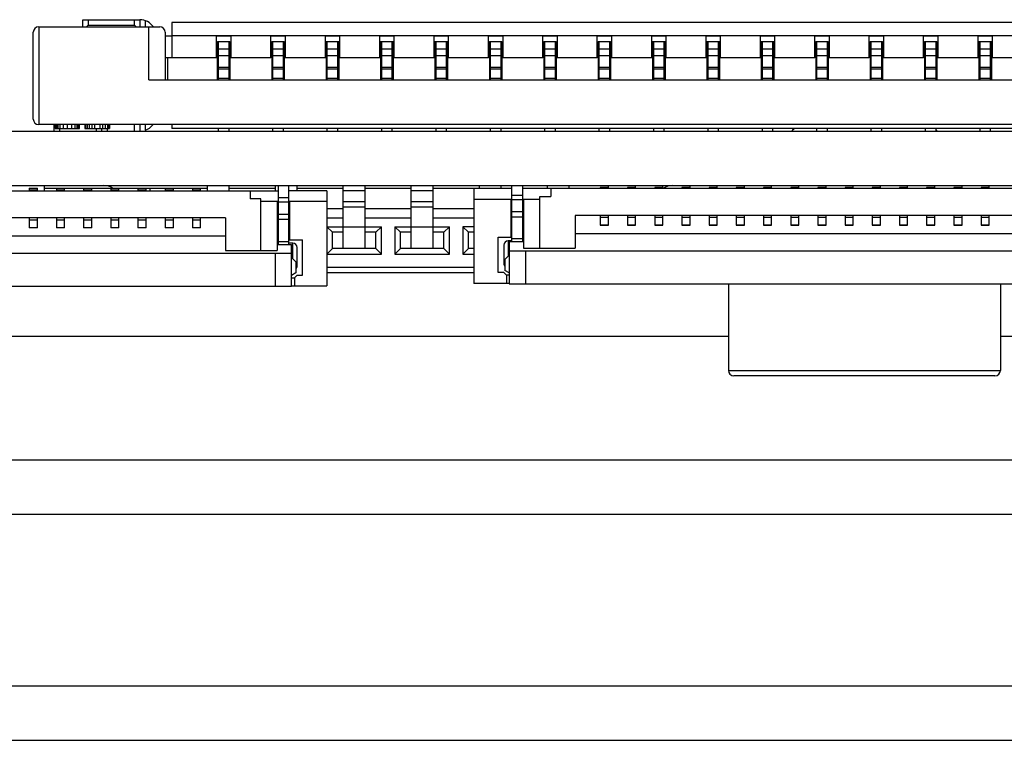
# Model space of a CAD drawing. Header units: millimetres. Extents: x 0 to 1852, y 0 to 1359.
# Tile 13 of 54: x 476 to 494, y 290 to 304. Entities that reach past the tile are written whole.
import ezdxf

# ---------------------------------------------------------------- set-up
doc = ezdxf.new("R2010")
doc.units = ezdxf.units.MM
doc.header["$LTSCALE"] = 65.395
doc.layers.get('0').update_dxf_attribs({"linetype": 'CONTINUOUS'})
doc.layers.add('7_ALL_FEATURES', color=7, linetype='CONTINUOUS')

msp = doc.modelspace()

# ---------------------------------------------------------------- linework, layer by layer
at = {"color": 7, "linetype": 'Continuous'}
for p, q in [((477.121, 303.473), (477.121, 303.603)), ((477.121, 303.603), (478.171, 303.603)), ((477.221, 303.603), (477.221, 303.503)), ((478.071, 303.503), (478.071, 303.603)), ((478.171, 303.603), (478.171, 303.473)), ((478.271, 303.586), (478.271, 303.473)), ((476.311, 303.473), (476.311, 301.673)), ((476.311, 303.473), (478.536, 303.473)), ((477.191, 303.473), (477.221, 303.503)), ((477.221, 303.503), (478.071, 303.503)), ((478.101, 303.473), (478.071, 303.503)), ((478.336, 302.498), (478.336, 303.473)), ((478.761, 303.553), (478.761, 302.903)), ((509.661, 303.553), (478.761, 303.553)), ((476.211, 301.773), (476.211, 303.373)), ((478.636, 303.373), (478.636, 302.498)), ((478.636, 303.303), (478.761, 303.303)), ((478.761, 303.31), (509.661, 303.31)), ((479.581, 302.903), (479.581, 303.303)), ((479.581, 303.303), (479.841, 303.303)), ((479.841, 303.303), (479.841, 302.903)), ((480.581, 302.903), (480.581, 303.303)), ((480.581, 303.303), (480.841, 303.303)), ((480.841, 303.303), (480.841, 302.903)), ((481.581, 302.903), (481.581, 303.303)), ((481.581, 303.303), (481.841, 303.303)), ((481.841, 303.303), (481.841, 302.903)), ((482.581, 302.903), (482.581, 303.303)), ((482.581, 303.303), (482.841, 303.303)), ((482.841, 303.303), (482.841, 302.903)), ((483.581, 302.903), (483.581, 303.303)), ((483.581, 303.303), (483.841, 303.303)), ((483.841, 303.303), (483.841, 302.903)), ((484.581, 302.903), (484.581, 303.303)), ((484.581, 303.303), (484.841, 303.303)), ((484.841, 303.303), (484.841, 302.903)), ((485.581, 302.903), (485.581, 303.303)), ((485.581, 303.303), (485.841, 303.303)), ((485.841, 303.303), (485.841, 302.903)), ((486.581, 302.903), (486.581, 303.303)), ((486.581, 303.303), (486.841, 303.303)), ((486.841, 303.303), (486.841, 302.903)), ((487.581, 302.903), (487.581, 303.303)), ((487.581, 303.303), (487.841, 303.303)), ((487.841, 303.303), (487.841, 302.903)), ((488.581, 302.903), (488.581, 303.303)), ((488.581, 303.303), (488.841, 303.303)), ((488.841, 303.303), (488.841, 302.903)), ((489.581, 302.903), (489.581, 303.303)), ((489.581, 303.303), (489.841, 303.303)), ((489.841, 303.303), (489.841, 302.903)), ((490.581, 302.903), (490.581, 303.303)), ((490.581, 303.303), (490.841, 303.303)), ((490.841, 303.303), (490.841, 302.903)), ((491.581, 302.903), (491.581, 303.303)), ((491.581, 303.303), (491.841, 303.303)), ((491.841, 303.303), (491.841, 302.903)), ((492.581, 302.903), (492.581, 303.303)), ((492.581, 303.303), (492.841, 303.303)), ((492.841, 303.303), (492.841, 302.903)), ((493.581, 302.903), (493.581, 303.303)), ((493.581, 303.303), (493.841, 303.303)), ((493.841, 303.303), (493.841, 302.903)), ((479.596, 302.498), (479.596, 303.203)), ((479.596, 303.203), (479.826, 303.203)), ((479.611, 303.203), (479.611, 302.498)), ((479.811, 303.063), (479.611, 303.063)), ((479.811, 302.498), (479.811, 303.203)), ((479.826, 303.203), (479.826, 302.498)), ((480.596, 303.203), (480.596, 302.498)), ((480.596, 303.203), (480.826, 303.203)), ((480.611, 303.203), (480.611, 302.498)), ((480.811, 303.063), (480.611, 303.063)), ((480.811, 302.498), (480.811, 303.203)), ((480.826, 303.203), (480.826, 302.498)), ((481.596, 303.203), (481.596, 302.498)), ((481.596, 303.203), (481.826, 303.203)), ((481.611, 303.203), (481.611, 302.498)), ((481.811, 303.063), (481.611, 303.063)), ((481.811, 302.498), (481.811, 303.203)), ((481.826, 303.203), (481.826, 302.498)), ((482.596, 303.203), (482.596, 302.498)), ((482.596, 303.203), (482.826, 303.203)), ((482.611, 303.203), (482.611, 302.498)), ((482.811, 303.063), (482.611, 303.063)), ((482.811, 302.498), (482.811, 303.203)), ((482.826, 303.203), (482.826, 302.498)), ((483.596, 303.203), (483.596, 302.498)), ((483.596, 303.203), (483.826, 303.203)), ((483.611, 303.203), (483.611, 302.498)), ((483.811, 303.063), (483.611, 303.063)), ((483.811, 302.498), (483.811, 303.203)), ((483.826, 303.203), (483.826, 302.498)), ((484.596, 303.203), (484.596, 302.498)), ((484.596, 303.203), (484.826, 303.203)), ((484.611, 303.203), (484.611, 302.498)), ((484.811, 303.063), (484.611, 303.063)), ((484.811, 302.498), (484.811, 303.203)), ((484.826, 303.203), (484.826, 302.498)), ((485.596, 303.203), (485.596, 302.498)), ((485.596, 303.203), (485.826, 303.203)), ((485.611, 303.203), (485.611, 302.498)), ((485.811, 303.063), (485.611, 303.063)), ((485.811, 302.498), (485.811, 303.203)), ((485.826, 303.203), (485.826, 302.498)), ((486.596, 303.203), (486.596, 302.498)), ((486.596, 303.203), (486.826, 303.203)), ((486.611, 303.203), (486.611, 302.498)), ((486.811, 303.063), (486.611, 303.063)), ((486.811, 302.498), (486.811, 303.203)), ((486.826, 303.203), (486.826, 302.498)), ((487.596, 303.203), (487.596, 302.498)), ((487.596, 303.203), (487.826, 303.203)), ((487.611, 303.203), (487.611, 302.498)), ((487.811, 303.063), (487.611, 303.063)), ((487.811, 302.498), (487.811, 303.203)), ((487.826, 303.203), (487.826, 302.498)), ((488.596, 303.203), (488.596, 302.498)), ((488.596, 303.203), (488.826, 303.203)), ((488.611, 303.203), (488.611, 302.498)), ((488.811, 303.063), (488.611, 303.063)), ((488.811, 302.498), (488.811, 303.203)), ((488.826, 303.203), (488.826, 302.498)), ((489.596, 303.203), (489.596, 302.498)), ((489.596, 303.203), (489.826, 303.203)), ((489.611, 303.203), (489.611, 302.498)), ((489.811, 303.063), (489.611, 303.063)), ((489.811, 302.498), (489.811, 303.203)), ((489.826, 303.203), (489.826, 302.498)), ((490.596, 303.203), (490.596, 302.498)), ((490.596, 303.203), (490.826, 303.203)), ((490.611, 303.203), (490.611, 302.498)), ((490.811, 303.063), (490.611, 303.063)), ((490.811, 302.498), (490.811, 303.203)), ((490.826, 303.203), (490.826, 302.498)), ((491.596, 303.203), (491.596, 302.498)), ((491.596, 303.203), (491.826, 303.203)), ((491.611, 303.203), (491.611, 302.498)), ((491.811, 303.063), (491.611, 303.063)), ((491.811, 302.498), (491.811, 303.203)), ((491.826, 303.203), (491.826, 302.498)), ((492.596, 303.203), (492.596, 302.498)), ((492.596, 303.203), (492.826, 303.203)), ((492.611, 303.203), (492.611, 302.498)), ((492.811, 303.063), (492.611, 303.063)), ((492.811, 302.498), (492.811, 303.203)), ((492.826, 303.203), (492.826, 302.498)), ((493.596, 303.203), (493.596, 302.498)), ((493.596, 303.203), (493.826, 303.203)), ((493.611, 303.203), (493.611, 302.498)), ((493.811, 303.063), (493.611, 303.063)), ((493.811, 302.498), (493.811, 303.203)), ((493.826, 303.203), (493.826, 302.498)), ((479.581, 302.903), (478.636, 302.903)), ((478.686, 302.498), (478.686, 302.903)), ((479.811, 302.938), (479.611, 302.938)), ((480.581, 302.903), (479.841, 302.903)), ((480.811, 302.938), (480.611, 302.938)), ((481.581, 302.903), (480.841, 302.903)), ((481.811, 302.938), (481.611, 302.938)), ((482.581, 302.903), (481.841, 302.903)), ((482.811, 302.938), (482.611, 302.938)), ((483.581, 302.903), (482.841, 302.903)), ((483.811, 302.938), (483.611, 302.938)), ((484.581, 302.903), (483.841, 302.903)), ((484.811, 302.938), (484.611, 302.938)), ((485.581, 302.903), (484.841, 302.903)), ((485.811, 302.938), (485.611, 302.938)), ((486.581, 302.903), (485.841, 302.903)), ((486.811, 302.938), (486.611, 302.938)), ((487.581, 302.903), (486.841, 302.903)), ((487.811, 302.938), (487.611, 302.938)), ((488.581, 302.903), (487.841, 302.903)), ((488.811, 302.938), (488.611, 302.938)), ((489.581, 302.903), (488.841, 302.903)), ((489.811, 302.938), (489.611, 302.938)), ((490.581, 302.903), (489.841, 302.903)), ((490.811, 302.938), (490.611, 302.938)), ((491.581, 302.903), (490.841, 302.903)), ((491.811, 302.938), (491.611, 302.938)), ((492.581, 302.903), (491.841, 302.903)), ((492.811, 302.938), (492.611, 302.938)), ((493.581, 302.903), (492.841, 302.903)), ((493.811, 302.938), (493.611, 302.938)), ((494.581, 302.903), (493.841, 302.903)), ((479.611, 302.727), (479.811, 302.727)), ((479.811, 302.693), (479.611, 302.693)), ((480.611, 302.727), (480.811, 302.727)), ((480.811, 302.693), (480.611, 302.693)), ((481.611, 302.727), (481.811, 302.727)), ((481.811, 302.693), (481.611, 302.693)), ((482.611, 302.727), (482.811, 302.727)), ((482.811, 302.693), (482.611, 302.693)), ((483.611, 302.727), (483.811, 302.727)), ((483.811, 302.693), (483.611, 302.693)), ((484.611, 302.727), (484.811, 302.727)), ((484.811, 302.693), (484.611, 302.693)), ((485.611, 302.727), (485.811, 302.727)), ((485.811, 302.693), (485.611, 302.693)), ((486.611, 302.727), (486.811, 302.727)), ((486.811, 302.693), (486.611, 302.693)), ((487.611, 302.727), (487.811, 302.727)), ((487.811, 302.693), (487.611, 302.693)), ((488.611, 302.727), (488.811, 302.727)), ((488.811, 302.693), (488.611, 302.693)), ((489.611, 302.727), (489.811, 302.727)), ((489.811, 302.693), (489.611, 302.693)), ((490.611, 302.727), (490.811, 302.727)), ((490.811, 302.693), (490.611, 302.693)), ((491.611, 302.727), (491.811, 302.727)), ((491.811, 302.693), (491.611, 302.693)), ((492.611, 302.727), (492.811, 302.727)), ((492.811, 302.693), (492.611, 302.693)), ((493.611, 302.727), (493.811, 302.727)), ((493.811, 302.693), (493.611, 302.693)), ((478.336, 302.498), (510.086, 302.498)), ((479.811, 302.523), (479.611, 302.523)), ((480.811, 302.523), (480.611, 302.523)), ((481.811, 302.523), (481.611, 302.523)), ((482.811, 302.523), (482.611, 302.523)), ((483.811, 302.523), (483.611, 302.523)), ((484.811, 302.523), (484.611, 302.523)), ((485.811, 302.523), (485.611, 302.523)), ((486.811, 302.523), (486.611, 302.523)), ((487.811, 302.523), (487.611, 302.523)), ((488.811, 302.523), (488.611, 302.523)), ((489.811, 302.523), (489.611, 302.523)), ((490.811, 302.523), (490.611, 302.523)), ((491.811, 302.523), (491.611, 302.523)), ((492.811, 302.523), (492.611, 302.523)), ((493.811, 302.523), (493.611, 302.523)), ((512.111, 301.673), (476.311, 301.673)), ((476.596, 301.553), (476.596, 301.673)), ((476.611, 301.673), (476.611, 301.603)), ((476.611, 301.603), (477.061, 301.603)), ((476.624, 301.673), (476.624, 301.603)), ((476.636, 301.673), (476.636, 301.603)), ((476.661, 301.673), (476.661, 301.603)), ((476.696, 301.603), (476.696, 301.553)), ((476.699, 301.673), (476.699, 301.603)), ((476.761, 301.673), (476.761, 301.603)), ((476.836, 301.673), (476.836, 301.603)), ((476.911, 301.673), (476.911, 301.603)), ((476.974, 301.673), (476.974, 301.603)), ((477.011, 301.673), (477.011, 301.603)), ((477.036, 301.673), (477.036, 301.603)), ((477.049, 301.673), (477.049, 301.603)), ((477.061, 301.603), (477.061, 301.673)), ((477.161, 301.673), (477.161, 301.603)), ((477.161, 301.603), (477.611, 301.603)), ((477.174, 301.673), (477.174, 301.603)), ((477.199, 301.673), (477.199, 301.603)), ((477.236, 301.673), (477.236, 301.603)), ((477.286, 301.673), (477.286, 301.603)), ((477.336, 301.673), (477.336, 301.603)), ((477.371, 301.553), (477.371, 301.603)), ((477.436, 301.673), (477.436, 301.603)), ((477.471, 301.553), (477.471, 301.603)), ((477.486, 301.673), (477.486, 301.603)), ((477.536, 301.603), (477.536, 301.673)), ((477.571, 301.603), (477.571, 301.553)), ((477.574, 301.673), (477.574, 301.603)), ((477.599, 301.673), (477.599, 301.603)), ((477.611, 301.673), (477.611, 301.603)), ((478.071, 301.553), (478.071, 301.673)), ((478.171, 301.673), (478.171, 301.553)), ((478.271, 301.673), (478.271, 301.57)), ((478.761, 301.673), (478.761, 301.603)), ((509.661, 301.603), (478.761, 301.603)), ((479.611, 301.603), (479.611, 301.553)), ((479.811, 301.553), (479.811, 301.603)), ((480.611, 301.603), (480.611, 301.553)), ((480.811, 301.553), (480.811, 301.603)), ((481.611, 301.603), (481.611, 301.553)), ((481.811, 301.553), (481.811, 301.603)), ((482.611, 301.603), (482.611, 301.553)), ((482.811, 301.553), (482.811, 301.603)), ((483.611, 301.603), (483.611, 301.553)), ((483.811, 301.553), (483.811, 301.603)), ((484.611, 301.603), (484.611, 301.553)), ((484.811, 301.553), (484.811, 301.603)), ((485.611, 301.603), (485.611, 301.553)), ((485.811, 301.553), (485.811, 301.603)), ((486.611, 301.603), (486.611, 301.553)), ((486.811, 301.553), (486.811, 301.603)), ((487.611, 301.603), (487.611, 301.553)), ((487.811, 301.553), (487.811, 301.603)), ((488.611, 301.603), (488.611, 301.553)), ((488.811, 301.553), (488.811, 301.603)), ((489.611, 301.603), (489.611, 301.553)), ((489.811, 301.553), (489.811, 301.603)), ((490.611, 301.603), (490.611, 301.553)), ((490.811, 301.553), (490.811, 301.603)), ((491.611, 301.603), (491.611, 301.553)), ((491.811, 301.553), (491.811, 301.603)), ((492.611, 301.603), (492.611, 301.553)), ((492.811, 301.553), (492.811, 301.603)), ((493.611, 301.603), (493.611, 301.553)), ((493.811, 301.553), (493.811, 301.603)), ((433.411, 301.553), (564.211, 301.553)), ((432.711, 300.553), (564.211, 300.553)), ((476.136, 300.507), (476.136, 300.457)), ((476.136, 300.507), (476.286, 300.507)), ((476.286, 300.457), (476.286, 300.507)), ((476.411, 300.553), (476.411, 300.457)), ((476.411, 300.503), (476.636, 300.503)), ((476.636, 300.507), (476.636, 300.457)), ((476.636, 300.507), (476.786, 300.507)), ((476.786, 300.457), (476.786, 300.507)), ((476.786, 300.503), (477.136, 300.503)), ((477.136, 300.507), (477.136, 300.457)), ((477.136, 300.507), (477.286, 300.507)), ((477.286, 300.457), (477.286, 300.507)), ((477.286, 300.503), (477.636, 300.503)), ((477.636, 300.507), (477.636, 300.457)), ((477.636, 300.507), (477.786, 300.507)), ((477.786, 300.457), (477.786, 300.507)), ((477.786, 300.503), (478.136, 300.503)), ((478.136, 300.507), (478.136, 300.457)), ((478.136, 300.507), (478.286, 300.507)), ((478.286, 300.457), (478.286, 300.507)), ((478.286, 300.503), (478.636, 300.503)), ((478.361, 300.457), (478.361, 300.503)), ((478.636, 300.507), (478.636, 300.457)), ((478.636, 300.507), (478.786, 300.507)), ((478.786, 300.457), (478.786, 300.507)), ((478.786, 300.503), (479.136, 300.503)), ((479.136, 300.507), (479.136, 300.457)), ((479.136, 300.507), (479.286, 300.507)), ((479.286, 300.457), (479.286, 300.507)), ((479.286, 300.503), (479.411, 300.503)), ((479.411, 300.553), (479.411, 300.457)), ((479.811, 300.457), (479.811, 300.553)), ((479.811, 300.503), (480.661, 300.503)), ((480.661, 300.553), (480.661, 300.457)), ((480.711, 300.553), (480.711, 299.472)), ((480.911, 299.472), (480.911, 300.553)), ((481.061, 300.457), (481.061, 300.553)), ((481.061, 300.503), (481.911, 300.503)), ((481.911, 299.393), (481.911, 300.553)), ((482.311, 299.393), (482.311, 300.553)), ((482.311, 300.503), (483.161, 300.503)), ((483.161, 299.393), (483.161, 300.553)), ((483.561, 299.393), (483.561, 300.553)), ((483.561, 300.503), (485.011, 300.503)), ((484.311, 300.503), (484.311, 298.753)), ((484.411, 300.553), (484.411, 300.503)), ((484.811, 300.503), (484.811, 300.553)), ((485.011, 299.518), (485.011, 300.553)), ((485.211, 299.518), (485.211, 300.553)), ((485.211, 300.503), (507.711, 300.503)), ((485.661, 300.553), (485.661, 300.503)), ((485.726, 300.503), (485.726, 300.353)), ((486.061, 300.503), (486.061, 300.553)), ((486.636, 300.515), (486.636, 300.503)), ((486.786, 300.515), (486.636, 300.515)), ((486.786, 300.503), (486.786, 300.543)), ((487.136, 300.515), (487.136, 300.503)), ((487.286, 300.515), (487.136, 300.515)), ((487.286, 300.503), (487.286, 300.543)), ((487.636, 300.515), (487.636, 300.503)), ((487.786, 300.515), (487.636, 300.515)), ((487.786, 300.503), (487.786, 300.543)), ((488.136, 300.515), (488.136, 300.503)), ((488.286, 300.515), (488.136, 300.515)), ((488.286, 300.503), (488.286, 300.543)), ((488.636, 300.515), (488.636, 300.503)), ((488.786, 300.515), (488.636, 300.515)), ((488.786, 300.503), (488.786, 300.543)), ((489.061, 300.548), (489.061, 300.553)), ((489.136, 300.515), (489.136, 300.503)), ((489.286, 300.515), (489.136, 300.515)), ((489.286, 300.503), (489.286, 300.543)), ((489.636, 300.515), (489.636, 300.503)), ((489.786, 300.515), (489.636, 300.515)), ((489.786, 300.503), (489.786, 300.543)), ((490.136, 300.515), (490.136, 300.503)), ((490.286, 300.515), (490.136, 300.515)), ((490.286, 300.503), (490.286, 300.543)), ((490.636, 300.515), (490.636, 300.503)), ((490.786, 300.515), (490.636, 300.515)), ((490.786, 300.503), (490.786, 300.543)), ((491.136, 300.515), (491.136, 300.503)), ((491.286, 300.515), (491.136, 300.515)), ((491.286, 300.503), (491.286, 300.543)), ((491.636, 300.515), (491.636, 300.503)), ((491.786, 300.515), (491.636, 300.515)), ((491.786, 300.503), (491.786, 300.543)), ((492.136, 300.515), (492.136, 300.503)), ((492.286, 300.515), (492.136, 300.515)), ((492.286, 300.503), (492.286, 300.543)), ((492.636, 300.515), (492.636, 300.503)), ((492.786, 300.515), (492.636, 300.515)), ((492.786, 300.503), (492.786, 300.543)), ((493.136, 300.515), (493.136, 300.503)), ((493.286, 300.515), (493.136, 300.515)), ((493.286, 300.503), (493.286, 300.543)), ((493.636, 300.515), (493.636, 300.503)), ((493.786, 300.515), (493.636, 300.515)), ((493.786, 300.503), (493.786, 300.543)), ((458.211, 300.457), (480.711, 300.457)), ((476.286, 300.469), (476.136, 300.469)), ((476.786, 300.469), (476.636, 300.469)), ((477.286, 300.469), (477.136, 300.469)), ((477.786, 300.469), (477.636, 300.469)), ((478.286, 300.469), (478.136, 300.469)), ((478.786, 300.469), (478.636, 300.469)), ((479.286, 300.469), (479.136, 300.469)), ((480.196, 300.457), (480.196, 300.307)), ((480.911, 300.328), (480.711, 300.328)), ((481.611, 300.457), (480.911, 300.457)), ((481.611, 300.457), (481.611, 298.707)), ((482.311, 300.453), (481.911, 300.453)), ((483.561, 300.453), (483.161, 300.453)), ((485.211, 300.373), (485.011, 300.373)), ((485.526, 299.403), (485.526, 300.353)), ((485.526, 300.353), (485.726, 300.353)), ((480.396, 300.307), (480.196, 300.307)), ((480.396, 299.357), (480.396, 300.307)), ((480.711, 300.257), (480.396, 300.257)), ((480.696, 300.257), (480.696, 299.357)), ((480.711, 300.157), (480.696, 300.157)), ((480.911, 300.248), (480.711, 300.248)), ((481.611, 300.257), (480.911, 300.257)), ((480.926, 300.157), (480.911, 300.157)), ((480.926, 299.557), (480.926, 300.257)), ((482.311, 300.253), (481.911, 300.253)), ((482.311, 300.153), (481.911, 300.153)), ((483.561, 300.253), (483.161, 300.253)), ((483.561, 300.153), (483.161, 300.153)), ((484.311, 300.303), (485.011, 300.303)), ((484.996, 299.603), (484.996, 300.303)), ((484.996, 300.203), (485.011, 300.203)), ((485.211, 300.293), (485.011, 300.293)), ((485.211, 300.303), (485.526, 300.303)), ((485.211, 300.203), (485.226, 300.203)), ((485.226, 300.303), (485.226, 299.403)), ((480.711, 300.027), (480.911, 300.027)), ((481.911, 300.126), (481.611, 300.126)), ((483.161, 300.126), (482.311, 300.126)), ((484.311, 300.126), (483.561, 300.126)), ((485.011, 300.003), (484.996, 300.003)), ((485.011, 300.073), (485.211, 300.073)), ((485.211, 299.973), (485.011, 299.973)), ((485.226, 300.003), (485.211, 300.003)), ((486.176, 300.003), (486.176, 299.403)), ((506.746, 300.003), (486.176, 300.003)), ((486.636, 300.003), (486.636, 299.823)), ((486.786, 299.963), (486.636, 299.963)), ((486.786, 299.823), (486.786, 300.003)), ((487.136, 300.003), (487.136, 299.823)), ((487.286, 299.963), (487.136, 299.963)), ((487.286, 299.823), (487.286, 300.003)), ((487.636, 300.003), (487.636, 299.823)), ((487.786, 299.963), (487.636, 299.963)), ((487.786, 299.823), (487.786, 300.003)), ((488.136, 300.003), (488.136, 299.823)), ((488.286, 299.963), (488.136, 299.963)), ((488.286, 299.823), (488.286, 300.003)), ((488.636, 300.003), (488.636, 299.823)), ((488.786, 299.963), (488.636, 299.963)), ((488.786, 299.823), (488.786, 300.003)), ((489.136, 300.003), (489.136, 299.823)), ((489.286, 299.963), (489.136, 299.963)), ((489.286, 299.823), (489.286, 300.003)), ((489.636, 300.003), (489.636, 299.823)), ((489.786, 299.963), (489.636, 299.963)), ((489.786, 299.823), (489.786, 300.003)), ((490.136, 300.003), (490.136, 299.823)), ((490.286, 299.963), (490.136, 299.963)), ((490.286, 299.823), (490.286, 300.003)), ((490.636, 300.003), (490.636, 299.823)), ((490.786, 299.963), (490.636, 299.963)), ((490.786, 299.823), (490.786, 300.003)), ((491.136, 300.003), (491.136, 299.823)), ((491.286, 299.963), (491.136, 299.963)), ((491.286, 299.823), (491.286, 300.003)), ((491.636, 300.003), (491.636, 299.823)), ((491.786, 299.963), (491.636, 299.963)), ((491.786, 299.823), (491.786, 300.003)), ((492.136, 300.003), (492.136, 299.823)), ((492.286, 299.963), (492.136, 299.963)), ((492.286, 299.823), (492.286, 300.003)), ((492.636, 300.003), (492.636, 299.823)), ((492.786, 299.963), (492.636, 299.963)), ((492.786, 299.823), (492.786, 300.003)), ((493.136, 300.003), (493.136, 299.823)), ((493.286, 299.963), (493.136, 299.963)), ((493.286, 299.823), (493.286, 300.003)), ((493.636, 300.003), (493.636, 299.823)), ((493.786, 299.963), (493.636, 299.963)), ((493.786, 299.823), (493.786, 300.003)), ((479.746, 299.957), (459.176, 299.957)), ((476.136, 299.957), (476.136, 299.777)), ((476.286, 299.917), (476.136, 299.917)), ((476.136, 299.782), (476.286, 299.782)), ((476.286, 299.777), (476.286, 299.957)), ((476.636, 299.957), (476.636, 299.777)), ((476.786, 299.917), (476.636, 299.917)), ((476.636, 299.782), (476.786, 299.782)), ((476.786, 299.777), (476.786, 299.957)), ((477.136, 299.957), (477.136, 299.777)), ((477.286, 299.917), (477.136, 299.917)), ((477.136, 299.782), (477.286, 299.782)), ((477.286, 299.777), (477.286, 299.957)), ((477.636, 299.957), (477.636, 299.777)), ((477.786, 299.917), (477.636, 299.917)), ((477.636, 299.782), (477.786, 299.782)), ((477.786, 299.777), (477.786, 299.957)), ((478.136, 299.957), (478.136, 299.777)), ((478.286, 299.917), (478.136, 299.917)), ((478.136, 299.782), (478.286, 299.782)), ((478.286, 299.777), (478.286, 299.957)), ((478.636, 299.957), (478.636, 299.777)), ((478.786, 299.917), (478.636, 299.917)), ((478.636, 299.782), (478.786, 299.782)), ((478.786, 299.777), (478.786, 299.957)), ((479.136, 299.957), (479.136, 299.777)), ((479.286, 299.917), (479.136, 299.917)), ((479.136, 299.782), (479.286, 299.782)), ((479.286, 299.777), (479.286, 299.957)), ((479.746, 299.957), (479.746, 299.357)), ((480.696, 299.957), (480.711, 299.957)), ((480.696, 299.793), (480.711, 299.793)), ((480.911, 299.927), (480.711, 299.927)), ((480.911, 299.957), (480.926, 299.957)), ((480.911, 299.793), (480.926, 299.793)), ((481.911, 299.953), (481.611, 299.953)), ((481.611, 299.793), (481.711, 299.693)), ((481.611, 299.793), (482.611, 299.793)), ((483.161, 299.953), (482.311, 299.953)), ((482.611, 299.793), (482.511, 299.693)), ((482.611, 299.293), (482.611, 299.793)), ((482.861, 299.793), (482.861, 299.293)), ((482.861, 299.793), (482.961, 299.693)), ((482.861, 299.793), (483.861, 299.793)), ((484.311, 299.953), (483.561, 299.953)), ((483.861, 299.793), (483.761, 299.693)), ((483.861, 299.293), (483.861, 299.793)), ((484.111, 299.793), (484.111, 299.293)), ((484.111, 299.793), (484.211, 299.693)), ((484.311, 299.793), (484.111, 299.793)), ((485.011, 299.953), (484.996, 299.953)), ((485.011, 299.793), (484.996, 299.793)), ((485.226, 299.953), (485.211, 299.953)), ((486.636, 299.827), (486.786, 299.827)), ((486.786, 299.823), (486.636, 299.823)), ((487.136, 299.827), (487.286, 299.827)), ((487.286, 299.823), (487.136, 299.823)), ((487.636, 299.827), (487.786, 299.827)), ((487.786, 299.823), (487.636, 299.823)), ((488.136, 299.827), (488.286, 299.827)), ((488.286, 299.823), (488.136, 299.823)), ((488.636, 299.827), (488.786, 299.827)), ((488.786, 299.823), (488.636, 299.823)), ((489.136, 299.827), (489.286, 299.827)), ((489.286, 299.823), (489.136, 299.823)), ((489.636, 299.827), (489.786, 299.827)), ((489.786, 299.823), (489.636, 299.823)), ((490.136, 299.827), (490.286, 299.827)), ((490.286, 299.823), (490.136, 299.823)), ((490.636, 299.827), (490.786, 299.827)), ((490.786, 299.823), (490.636, 299.823)), ((491.136, 299.827), (491.286, 299.827)), ((491.286, 299.823), (491.136, 299.823)), ((491.636, 299.827), (491.786, 299.827)), ((491.786, 299.823), (491.636, 299.823)), ((492.136, 299.827), (492.286, 299.827)), ((492.286, 299.823), (492.136, 299.823)), ((492.636, 299.827), (492.786, 299.827)), ((492.786, 299.823), (492.636, 299.823)), ((493.136, 299.827), (493.286, 299.827)), ((493.286, 299.823), (493.136, 299.823)), ((493.636, 299.827), (493.786, 299.827)), ((493.786, 299.823), (493.636, 299.823)), ((479.746, 299.622), (459.176, 299.622)), ((476.286, 299.777), (476.136, 299.777)), ((476.786, 299.777), (476.636, 299.777)), ((477.286, 299.777), (477.136, 299.777)), ((477.786, 299.777), (477.636, 299.777)), ((478.286, 299.777), (478.136, 299.777)), ((478.786, 299.777), (478.636, 299.777)), ((479.286, 299.777), (479.136, 299.777)), ((480.696, 299.627), (480.711, 299.627)), ((480.911, 299.627), (480.926, 299.627)), ((481.711, 299.393), (481.711, 299.693)), ((481.911, 299.693), (481.711, 299.693)), ((482.511, 299.693), (482.311, 299.693)), ((482.511, 299.393), (482.511, 299.693)), ((482.961, 299.393), (482.961, 299.693)), ((483.161, 299.693), (482.961, 299.693)), ((483.761, 299.693), (483.561, 299.693)), ((483.761, 299.393), (483.761, 299.693)), ((484.211, 299.393), (484.211, 299.693)), ((484.311, 299.693), (484.211, 299.693)), ((484.761, 298.953), (484.761, 299.603)), ((484.761, 299.603), (485.011, 299.603)), ((485.011, 299.693), (484.996, 299.693)), ((485.011, 299.673), (484.996, 299.673)), ((485.226, 299.673), (485.211, 299.673)), ((485.226, 299.603), (485.211, 299.603)), ((506.746, 299.668), (486.176, 299.668)), ((480.696, 299.557), (480.711, 299.557)), ((480.711, 299.492), (480.696, 299.492)), ((480.696, 299.472), (480.961, 299.472)), ((480.711, 299.527), (480.911, 299.527)), ((480.911, 299.557), (481.161, 299.557)), ((480.981, 299.492), (480.911, 299.492)), ((480.961, 298.702), (480.961, 299.472)), ((480.981, 299.208), (480.981, 299.492)), ((481.161, 298.907), (481.161, 299.557)), ((484.861, 299.458), (484.861, 299.118)), ((484.941, 299.538), (484.941, 299.254)), ((485.011, 299.538), (484.941, 299.538)), ((484.961, 299.518), (484.961, 298.748)), ((485.226, 299.518), (484.961, 299.518)), ((485.211, 299.573), (485.011, 299.573)), ((485.226, 299.538), (485.211, 299.538)), ((480.961, 299.302), (457.961, 299.302)), ((479.746, 299.357), (480.696, 299.357)), ((480.661, 299.302), (480.661, 298.702)), ((481.061, 299.072), (481.061, 299.412)), ((481.611, 299.293), (481.711, 299.393)), ((481.611, 299.293), (482.611, 299.293)), ((482.511, 299.393), (481.711, 299.393)), ((482.511, 299.393), (482.611, 299.293)), ((482.861, 299.293), (482.961, 299.393)), ((482.861, 299.293), (483.861, 299.293)), ((483.761, 299.393), (482.961, 299.393)), ((483.761, 299.393), (483.861, 299.293)), ((484.111, 299.293), (484.211, 299.393)), ((484.111, 299.293), (484.311, 299.293)), ((484.311, 299.393), (484.211, 299.393)), ((484.881, 299.194), (484.961, 299.274)), ((507.961, 299.348), (484.961, 299.348)), ((485.226, 299.403), (486.176, 299.403)), ((485.261, 299.348), (485.261, 298.748)), ((480.961, 299.228), (481.041, 299.148)), ((481.041, 299.148), (481.041, 298.948)), ((484.881, 299.194), (484.881, 298.994)), ((481.041, 298.948), (480.961, 298.902)), ((481.011, 298.857), (481.061, 298.907)), ((481.061, 298.907), (481.161, 298.907)), ((481.611, 299.053), (484.311, 299.053)), ((484.861, 298.953), (484.761, 298.953)), ((484.861, 298.953), (484.911, 298.903)), ((484.961, 298.948), (484.881, 298.994)), ((484.911, 298.903), (484.911, 298.753)), ((484.961, 298.903), (484.911, 298.903)), ((457.961, 298.702), (480.961, 298.702)), ((480.961, 298.857), (481.011, 298.857)), ((480.961, 298.707), (481.611, 298.707)), ((481.011, 298.857), (481.011, 298.707)), ((484.961, 298.753), (484.311, 298.753)), ((484.961, 298.748), (507.961, 298.748)), ((488.991, 298.748), (488.991, 297.153)), ((493.991, 298.748), (493.991, 297.153)), ((488.991, 297.153), (493.991, 297.153)), ((493.891, 297.053), (489.091, 297.053))]:
    msp.add_line(p, q, dxfattribs=at)
at = {"color": 3, "linetype": 'Continuous'}
for p, q in [((547.911, 295.503), (443.911, 295.503)), ((548.911, 294.503), (443.911, 294.503))]:
    msp.add_line(p, q, dxfattribs=at)
at = {"color": 7, "linetype": 'Continuous'}
for centre, radius, start, end in [((478.171, 303.303), 0.3, 35.2644, 90), ((476.311, 303.373), 0.1, 90, 180), ((478.536, 303.373), 0.1, 0, 90), ((476.311, 301.773), 0.1, 180, 270), ((478.171, 301.853), 0.3, 289.4712, 322.8901), ((490.241, 301.503), 0.1, 90, 149.6683), ((492.741, 301.503), 0.1, 30.3317, 44.8699), ((477.511, 300.253), 0.3, 58.8024, 90), ((487.961, 300.253), 0.3, 90, 123.0531), ((480.981, 299.412), 0.08, 0, 90), ((484.941, 299.458), 0.08, 90, 180), ((480.981, 299.072), 0.08, 319.4521, 360), ((484.941, 299.118), 0.08, 180, 220.5479), ((489.091, 297.153), 0.1, 180, 270), ((493.891, 297.153), 0.1, 270, 360)]:
    msp.add_arc(centre, radius, start, end, dxfattribs=at)
at = {"layer": '7_ALL_FEATURES', "color": 7, "linetype": 'Continuous'}
for p, q in [((481.611, 298.953), (484.311, 298.953)), ((470.135, 297.781), (488.991, 297.781)), ((493.991, 297.781), (501.161, 297.781))]:
    msp.add_line(p, q, dxfattribs=at)
at = {"layer": '7_ALL_FEATURES', "color": 3, "linetype": 'Continuous'}
for p, q in [((443.911, 291.353), (562.411, 291.353)), ((433.111, 290.353), (573.711, 290.353))]:
    msp.add_line(p, q, dxfattribs=at)

doc.saveas('drawing.dxf')
